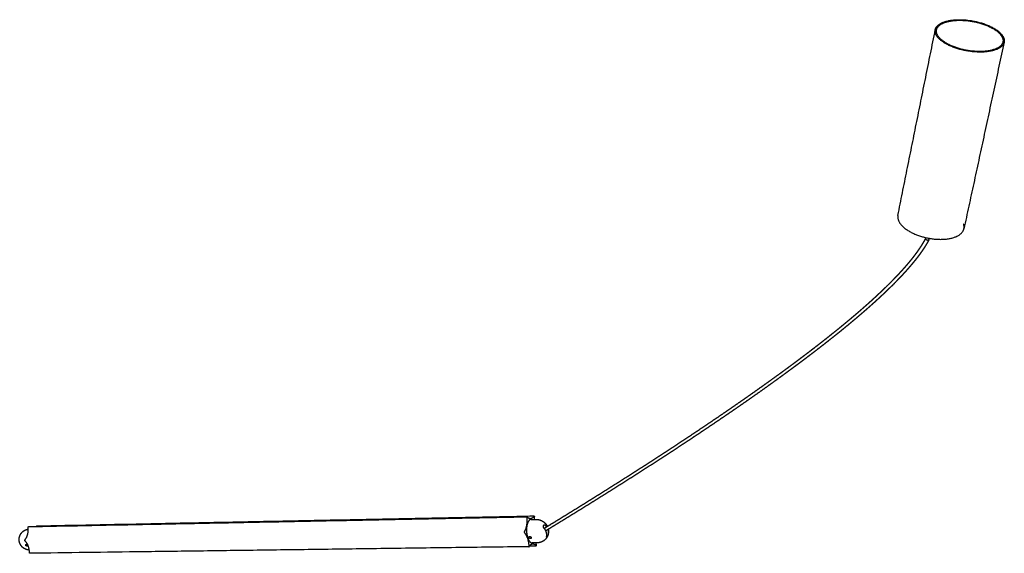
# Model space of a CAD drawing. Header units: millimetres. Extents: x 265 to 3531, y 1563 to 3304.
# Tile 8 of 8: x 2974 to 3531, y 2756 to 3059. Entities that reach past the tile are written whole.
import ezdxf

# ---------------------------------------------------------------- set-up
doc = ezdxf.new("R2010")
doc.units = ezdxf.units.MM
doc.layers.add('Make2D$Visible$Curvas', color=7, linetype='Continuous')

msp = doc.modelspace()

# ---------------------------------------------------------------- linework, layer by layer
at = {"layer": 'Make2D$Visible$Curvas', "color": 7, "lineweight": -3}
for points, weights, degree in [([(3492.01, 3052.92), (3492.13, 3053.51), (3492.44, 3054.07)], [2453.42648706, 2448.92317416, 2456.43282392], 2), ([(3470.83, 2947.82), (3492.01, 3052.92)], [2415.63802342, 2327.87173547], 1), ([(3492.71, 3052.8), (3492.83, 3053.37), (3493.13, 3053.9)], [2453.1120256, 2448.5855143, 2455.99981122], 2), ([(3530.98, 3045.85), (3508.22, 2940.25)], [2329.33470748, 2417.81712275], 1), ([(3530.27, 3045.99), (3530.16, 3045.51), (3529.93, 3045.06)], [2435.45111545, 2430.04296664, 2433.05013802], 2), ([(3530.98, 3045.85), (3530.87, 3045.36), (3530.63, 3044.89)], [2435.09922053, 2429.68093691, 2432.61712532], 2), ([(3508.22, 2940.25), (3508.49, 2941.49), (3508.06, 2942.82)], [2527.59922053, 2400.60326517, 2322.55948671], 2), ([(3507.87, 2939.22), (3508.11, 2939.72), (3508.22, 2940.25)], [2525.11712532, 2522.0235596, 2527.59922053], 2), ([(3486.48, 2934.48), (3486.63, 2935.21)], [2425.44377518, 2424.80298597], 1), ([(3486.48, 2934.48), (3486.48, 2934.5), (3486.49, 2934.52), (3486.5, 2934.54)], [2546.52315663, 2546.57071093, 2546.61720422, 2546.66223381], 3), ([(3486.5, 2934.54), (3486.5, 2934.54), (3486.5, 2934.54), (3486.5, 2934.54)], [2546.66223381, 2546.6666024, 2546.67095718, 2546.67529783], 3), ([(3488.32, 2933.86), (3488.32, 2933.86), (3488.31, 2933.86), (3488.31, 2933.85)], [2545.60995311, 2545.60549042, 2545.60104216, 2545.59660867], 3), ([(3488.34, 2933.92), (3488.33, 2933.9), (3488.33, 2933.88), (3488.32, 2933.86)], [2545.74778465, 2545.70066261, 2545.65458802, 2545.60995311], 3), ([(3488.53, 2934.82), (3488.34, 2933.92)], [2424.91721977, 2425.70864681], 1), ([(2978.75, 2771.56), (3260.89, 2777.16)], [2811.87864419, 2503.62826673], 1), ([(2983.47, 2772), (3264.94, 2777.64)], [2823.15751811, 2514.89867531], 1), ([(3260.8, 2776.59), (3261.16, 2771.57), (3259.46, 2768.83)], [2897.17377017, 2508.09529445, 2889.60379628], 2), ([(3260.78, 2776.86), (3260.8, 2776.59)], [2897.23256139, 2897.17377017], 1), ([(3260.95, 2777.13), (3260.92, 2777.17), (3260.89, 2777.16)], [2897.88208045, 2813.99108836, 2897.70818845], 2), ([(3261.06, 2777.01), (3260.95, 2777.13)], [2898.17857964, 2897.88208045], 1), ([(3262.85, 2776.05), (3261.93, 2776.04), (3261.06, 2777.01)], [2903.38668264, 2816.84510726, 2898.17857964], 2), ([(3264.78, 2777.44), (3263.94, 2776.08), (3262.85, 2776.05)], [2910.09417733, 2791.30375458, 2903.38668264], 2), ([(3263.18, 2775.63), (3265.95, 2775.68)], [2508.99863484, 2506.30174337], 1), ([(3264.87, 2777.59), (3264.78, 2777.44)], [2910.44946775, 2910.09417733], 1), ([(3264.94, 2777.64), (3264.9, 2777.63), (3264.87, 2777.59)], [2910.67266454, 2795.28712226, 2910.44946775], 2), ([(3265.05, 2777.5), (3265.01, 2777.64), (3264.94, 2777.64)], [2910.96932188, 2550.31965801, 2910.67266454], 2), ([(3265.05, 2777.5), (3265.07, 2777.44), (3265.08, 2777.36)], [2910.96932188, 2811.81793855, 2910.99150847], 2), ([(3265.09, 2777.09), (3265.08, 2777.36)], [2910.93271724, 2910.99150847], 1), ([(3265.25, 2775.67), (3265.15, 2776.37), (3265.09, 2777.09)], [2867.82935811, 2879.32213026, 2910.93271724], 2), ([(2976.77, 2764.13), (2978.85, 2766.58), (2978.63, 2771.04)], [3246.37387062, 2817.06724214, 3253.94384451], 2), ([(2978.63, 2771.04), (2978.61, 2771.29)], [3253.94384451, 3254.00263574], 1), ([(2983.13, 2771.65), (2983.21, 2771.73), (2983.29, 2771.83)], [3247.39304502, 3256.31242053, 3266.86425168], 2), ([(2983.29, 2771.83), (2983.4, 2771.96)], [3266.86425168, 3267.2195421], 1), ([(2983.4, 2771.96), (2983.43, 2772), (2983.47, 2772)], [3267.2195421, 3137.92750396, 3267.44273888], 2), ([(3270.19, 2772.01), (3270.41, 2772.39)], [2892.71980576, 2892.12407709], 1), ([(3270.24, 2772.1), (3270.28, 2772.18), (3270.32, 2772.25)], [2891.44907709, 2891.01357061, 2891.7810442], 2), ([(3270.32, 2772.25), (3270.37, 2772.32), (3270.41, 2772.39)], [2891.7810442, 2891.35114049, 2892.12407709], 2), ([(3272.06, 2766.18), (3272.41, 2768.42), (3270.6, 2770.63)], [2892.82296169, 2641.12054818, 2890.16876384], 2), ([(3271.47, 2772.06), (3271.73, 2771.74), (3271.95, 2771.41)], [2893.54376384, 2854.78098102, 2828.13463093], 2), ([(3272.69, 2769.92), (3273.1, 2768.71), (3272.92, 2767.6)], [2769.63123071, 2766.02877775, 2896.19796169], 2), ([(3259.46, 2768.83), (3259.37, 2768.68)], [2889.60379628, 2889.24850586], 1), ([(3259.4, 2768.18), (3259.51, 2768.05)], [2889.14102752, 2889.43752671], 1), ([(3259.51, 2768.05), (3261.56, 2765.78), (3261.91, 2760.76)], [2889.43752671, 2507.02051109, 2893.78315052], 2), ([(3261.29, 2765.34), (3262.29, 2762.3), (3263.85, 2762.32)], [2893.80793392, 2543.69698367, 2900.54297256], 2), ([(3261.99, 2765.76), (3261.99, 2765.76)], [2610.87533319, 2610.87975985], 1), ([(3271.7, 2768.82), (3271.56, 2769.23)], [2896.38633503, 2896.14499472], 1), ([(3272.04, 2766.03), (3272.28, 2765.84)], [2895.26480561, 2895.18097986], 1), ([(3272.64, 2766.54), (3272.5, 2766.16), (3272.32, 2765.8), (3272.11, 2765.46)], [2896.40238346, 2896.35334583, 2896.32046284, 2896.30414847], 3), ([(3272.37, 2765.98), (3272.33, 2765.9), (3272.28, 2765.84)], [2895.51701195, 2894.74876489, 2895.18097986], 2), ([(3272.45, 2766.12), (3272.42, 2766.05), (3272.37, 2765.98)], [2895.85597986, 2895.08633478, 2895.51701195], 2), ([(2976.66, 2763.99), (2976.77, 2764.13)], [3246.0185802, 3246.37387062], 1), ([(2976.81, 2763.44), (2976.68, 2763.55)], [3246.20760106, 3245.91110187], 1), ([(2979.32, 2756.95), (2979.1, 2761.42), (2976.81, 2763.44)], [3250.55322487, 2815.99245878, 3246.20760106], 2), ([(3262.07, 2760.21), (2979.48, 2756.46)], [2497.54609786, 2805.43750925], 1), ([(3261.91, 2760.76), (3261.93, 2760.48)], [2893.78315052, 2893.72435929], 1), ([(3261.93, 2760.48), (3261.95, 2760.21), (3262.07, 2760.21)], [2893.72435929, 2098.83455999, 2894.03885284], 2), ([(3262.07, 2760.21), (3262.11, 2760.21), (3262.14, 2760.26)], [2894.03885284, 2775.03771762, 2894.26640001], 2), ([(3262.14, 2760.26), (3262.23, 2760.41)], [2894.26640001, 2894.62169043], 1), ([(3262.23, 2760.41), (3263.09, 2761.82), (3264.2, 2761.84)], [2894.62169043, 2779.09035514, 2901.43612843], 2), ([(3262.45, 2760.74), (3266.06, 2760.79)], [2910.90540761, 2906.83378732], 1), ([(3266.63, 2762.36), (3263.85, 2762.32)], [2500.81434827, 2503.50877443], 1), ([(3264.2, 2761.84), (3265.1, 2761.85), (3265.95, 2760.91)], [2901.43612843, 2823.63445707, 2906.53728813], 2), ([(3265.95, 2760.91), (3266.06, 2760.79)], [2906.53728813, 2906.83378732], 1), ([(3266.21, 2761.34), (3266.17, 2761.84), (3266.16, 2762.35)], [2907.5420976, 2862.66265823, 2828.25028273], 2), ([(3266.22, 2761.06), (3266.21, 2761.34)], [2907.48330637, 2907.5420976], 1), ([(2979.33, 2756.7), (2979.32, 2756.95)], [3250.49443364, 3250.55322487], 1), ([(2979.48, 2756.46), (2979.34, 2756.46), (2979.33, 2756.7)], [3250.80892718, 2357.6071697, 3250.49443364], 2)]:
    msp.add_rational_spline(points, weights, degree=degree, dxfattribs=at)
for points, weights, degree, knots in [([(3492.44, 3054.07), (3496.55, 3061.43), (3514.54, 3057.63), (3532.69, 3053.8), (3530.98, 3045.85)], [2456.43282392, 1801.03500459, 2465.80921019, 1786.37131975, 2435.09922053], 2, [0, 0, 0, 41.592511, 41.592511, 83.185021, 83.185021, 83.185021]), ([(3493.13, 3053.9), (3497.08, 3061), (3514.43, 3057.34), (3531.91, 3053.65), (3530.27, 3045.99)], [2455.99981122, 1800.38650489, 2465.03747, 1786.26377166, 2435.45111545], 2, [-83.252205, -83.252205, -83.252205, -43.177895, -43.177895, -3.103585, -3.103585, -3.103585]), ([(3530.63, 3044.89), (3526.77, 3037.35), (3508.52, 3041.18), (3490.41, 3044.97), (3492.01, 3052.92)], [2432.61712532, 1765.41638668, 2423.11484033, 1779.63998933, 2453.42648706], 2, [0, 0, 0, 41.264582, 41.264582, 82.529164, 82.529164, 82.529164]), ([(3529.93, 3045.06), (3526.21, 3037.79), (3508.62, 3041.48), (3491.17, 3045.14), (3492.71, 3052.8)], [2433.05013802, 1766.06308027, 2423.89557046, 1779.7771557, 2453.1120256], 2, [-83.252205, -83.252205, -83.252205, -43.482408, -43.482408, -3.71261, -3.71261, -3.71261]), ([(3470.83, 2947.82), (3469.12, 2939.31), (3486.48, 2935.24), (3503.97, 2931.15), (3507.87, 2939.22)], [2545.92648706, 1847.30449068, 2515.61484033, 1833.08088803, 2525.11712532], 2, [3.864634, 3.864634, 3.864634, 45.129216, 45.129216, 86.393798, 86.393798, 86.393798]), ([(3270.63, 2770.6), (3273.75, 2772.5), (3276.87, 2774.41), (3280, 2776.34), (3283.5, 2778.49), (3287.02, 2780.67), (3290.55, 2782.85), (3293.99, 2784.99), (3297.45, 2787.15), (3300.91, 2789.31), (3304.3, 2791.43), (3307.69, 2793.57), (3311.09, 2795.72), (3314.4, 2797.82), (3317.73, 2799.93), (3321.06, 2802.06), (3324.31, 2804.14), (3327.57, 2806.23), (3330.83, 2808.34), (3334.01, 2810.39), (3337.19, 2812.46), (3340.38, 2814.55), (3343.48, 2816.58), (3346.59, 2818.62), (3349.71, 2820.68), (3352.73, 2822.68), (3355.77, 2824.7), (3358.8, 2826.73), (3361.75, 2828.71), (3364.7, 2830.7), (3367.65, 2832.7), (3370.52, 2834.65), (3373.39, 2836.61), (3376.26, 2838.59), (3379.04, 2840.5), (3381.82, 2842.43), (3384.6, 2844.38), (3387.3, 2846.26), (3389.99, 2848.16), (3392.69, 2850.08), (3395.29, 2851.93), (3397.89, 2853.79), (3400.49, 2855.67), (3403.01, 2857.49), (3405.52, 2859.32), (3408.02, 2861.16), (3409.23, 2862.05), (3410.44, 2862.95), (3411.64, 2863.84), (3412.85, 2864.74), (3414.06, 2865.64), (3415.26, 2866.55), (3416.42, 2867.42), (3417.58, 2868.29), (3418.74, 2869.17), (3419.9, 2870.05), (3421.05, 2870.93), (3422.21, 2871.82), (3423.32, 2872.67), (3424.43, 2873.53), (3425.53, 2874.38), (3426.64, 2875.24), (3427.75, 2876.11), (3428.85, 2876.97), (3429.91, 2877.8), (3430.97, 2878.64), (3432.02, 2879.48), (3433.08, 2880.32), (3434.13, 2881.16), (3435.18, 2882.01), (3436.19, 2882.82), (3437.19, 2883.63), (3438.2, 2884.45), (3439.2, 2885.27), (3440.2, 2886.09), (3441.2, 2886.91), (3442.15, 2887.7), (3443.1, 2888.5), (3444.05, 2889.29), (3445, 2890.09), (3445.95, 2890.89), (3446.89, 2891.69), (3447.79, 2892.46), (3448.69, 2893.23), (3449.58, 2894), (3450.47, 2894.78), (3451.37, 2895.56), (3452.25, 2896.34), (3453.1, 2897.08), (3453.94, 2897.83), (3454.78, 2898.58), (3455.61, 2899.33), (3456.45, 2900.09), (3457.28, 2900.85), (3457.68, 2901.21), (3458.08, 2901.58), (3458.48, 2901.95), (3458.87, 2902.31), (3459.27, 2902.68), (3459.67, 2903.05), (3460.05, 2903.41), (3460.44, 2903.77), (3460.82, 2904.13), (3461.2, 2904.49), (3461.58, 2904.85), (3461.97, 2905.22), (3462.34, 2905.57), (3462.71, 2905.92), (3463.08, 2906.28), (3463.44, 2906.63), (3463.81, 2906.99), (3464.18, 2907.35), (3464.89, 2908.04), (3465.6, 2908.74), (3466.3, 2909.44), (3466.65, 2909.78), (3466.99, 2910.12), (3467.33, 2910.46), (3467.67, 2910.81), (3468, 2911.15), (3468.34, 2911.5), (3468.67, 2911.83), (3468.99, 2912.17), (3469.32, 2912.5), (3469.64, 2912.84), (3469.97, 2913.18), (3470.29, 2913.51), (3470.6, 2913.84), (3470.91, 2914.17), (3471.22, 2914.5), (3471.53, 2914.83), (3471.84, 2915.16), (3472.15, 2915.49), (3472.45, 2915.82), (3472.74, 2916.14), (3473.04, 2916.46), (3473.33, 2916.79), (3473.63, 2917.11), (3473.92, 2917.44), (3474.2, 2917.75), (3474.48, 2918.07), (3474.76, 2918.38), (3475.04, 2918.7), (3475.32, 2919.02), (3475.6, 2919.34), (3475.87, 2919.65), (3476.13, 2919.96), (3476.4, 2920.28), (3476.66, 2920.58), (3476.92, 2920.89), (3477.18, 2921.2), (3477.44, 2921.51), (3477.69, 2921.81), (3477.94, 2922.12), (3478.19, 2922.42), (3478.43, 2922.72), (3478.68, 2923.03), (3478.92, 2923.32), (3479.16, 2923.62), (3479.39, 2923.92), (3479.62, 2924.22), (3479.85, 2924.51), (3480.08, 2924.81), (3480.31, 2925.1), (3480.53, 2925.39), (3480.75, 2925.68), (3480.96, 2925.97), (3481.18, 2926.26), (3481.39, 2926.55), (3481.6, 2926.83), (3481.81, 2927.12), (3482.01, 2927.4), (3482.21, 2927.68), (3482.41, 2927.97), (3482.61, 2928.25), (3482.8, 2928.53), (3482.99, 2928.8), (3483.18, 2929.08), (3483.37, 2929.36), (3483.55, 2929.63), (3483.73, 2929.91), (3483.91, 2930.18), (3484.09, 2930.45), (3484.26, 2930.72), (3484.43, 2930.98), (3484.6, 2931.25), (3484.76, 2931.52), (3484.93, 2931.78), (3485.09, 2932.05), (3485.24, 2932.31), (3485.4, 2932.57), (3485.55, 2932.83), (3485.7, 2933.09), (3485.85, 2933.35), (3485.99, 2933.6), (3486.13, 2933.86), (3486.26, 2934.09), (3486.38, 2934.31), (3486.5, 2934.54)], [2893.53591061, 2888.31207283, 2883.08843971, 2877.86508778, 2872.03117752, 2866.19756963, 2860.36438894, 2854.68199957, 2848.99994002, 2843.31834765, 2837.78706654, 2832.25618253, 2826.72584611, 2821.3459314, 2815.96640544, 2810.58743339, 2805.35914377, 2800.131318, 2794.90413894, 2789.82689688, 2784.75018138, 2779.67419347, 2774.74840937, 2769.82318944, 2764.89875681, 2760.12416411, 2755.35022161, 2750.57717679, 2745.9539018, 2741.33131135, 2736.70968033, 2732.2379266, 2727.76695317, 2723.29706773, 2718.97638183, 2714.65657415, 2710.33798815, 2706.16867595, 2702.00031189, 2697.833282, 2693.81530809, 2689.79839621, 2685.7829813, 2681.91633574, 2678.05086122, 2674.18704964, 2672.32926194, 2670.47183569, 2668.61483802, 2666.75775469, 2664.90103329, 2663.04474706, 2661.26278423, 2659.48119572, 2657.70005794, 2655.91878546, 2654.13795017, 2652.35763666, 2650.65107506, 2648.94494173, 2647.23932291, 2645.5337461, 2643.82863656, 2642.12409168, 2640.4932083, 2638.86279784, 2637.23295931, 2635.60313755, 2633.97385796, 2632.34523368, 2630.78977708, 2629.23485356, 2627.68057633, 2626.12655331, 2624.57311399, 2623.02038984, 2621.54068394, 2620.06157531, 2618.58319566, 2617.10494294, 2615.62737568, 2614.15064804, 2612.74628999, 2611.34261199, 2609.93976654, 2608.53728813, 2607.13555199, 2605.73473872, 2604.40606177, 2603.07816612, 2601.75123324, 2600.42436668, 2599.09835759, 2597.77341755, 2597.13788055, 2596.50257313, 2595.86752276, 2595.23249198, 2594.59770645, 2593.96319489, 2593.34657971, 2592.73020198, 2592.11409081, 2591.49807877, 2590.88233454, 2590.26689116, 2589.66908063, 2589.07153521, 2588.47428563, 2587.87718592, 2587.28036023, 2586.6838441, 2585.52619887, 2584.36965337, 2583.21449837, 2582.65457753, 2582.09494892, 2581.5356508, 2580.97651333, 2580.41769873, 2579.85925033, 2579.31816898, 2578.77742072, 2578.23704742, 2577.69673193, 2577.15675662, 2576.61716703, 2576.09505713, 2575.57328801, 2575.05190696, 2574.53057488, 2574.00962898, 2573.48912219, 2572.9857248, 2572.4826971, 2571.98008702, 2571.4778143, 2570.97592719, 2570.47448494, 2569.99007599, 2569.50609177, 2569.02259155, 2568.5389896, 2568.05581808, 2567.57313449, 2567.10354247, 2566.63436499, 2566.165669, 2565.70549121, 2565.24579944, 2564.7866684, 2564.335644, 2563.88510151, 2563.43510259, 2562.99385411, 2562.55308543, 2562.1128813, 2561.68096902, 2561.24958249, 2560.81879723, 2560.39641937, 2559.97457896, 2559.55336556, 2559.14034981, 2558.72790209, 2558.31610913, 2557.9125528, 2557.50958956, 2557.10731958, 2556.71305948, 2556.31942116, 2555.92650181, 2555.54183118, 2555.15777877, 2554.77444866, 2554.39941539, 2554.02504393, 2553.65145626, 2553.2856711, 2552.92060392, 2552.55637394, 2552.19996416, 2551.84428171, 2551.48944952, 2551.14260806, 2550.7965211, 2550.45132938, 2550.11384166, 2549.77716637, 2549.44145192, 2549.11324456, 2548.78588332, 2548.45951663, 2548.1408492, 2547.8230427, 2547.50625706, 2547.22889549, 2546.95228071, 2546.67654954], 3, [3.463144, 3.463144, 3.463144, 3.463144, 27.230941, 27.230941, 27.230941, 53.77701, 53.77701, 53.77701, 79.636871, 79.636871, 79.636871, 104.812521, 104.812521, 104.812521, 129.303453, 129.303453, 129.303453, 153.108459, 153.108459, 153.108459, 176.230609, 176.230609, 176.230609, 198.668563, 198.668563, 198.668563, 220.423768, 220.423768, 220.423768, 241.496383, 241.496383, 241.496383, 261.88574, 261.88574, 261.88574, 281.594503, 281.594503, 281.594503, 300.622062, 300.622062, 300.622062, 318.969113, 318.969113, 318.969113, 336.636536, 336.636536, 336.636536, 345.131234, 345.131234, 345.131234, 353.626349, 353.626349, 353.626349, 361.781478, 361.781478, 361.781478, 369.937233, 369.937233, 369.937233, 377.755096, 377.755096, 377.755096, 385.572833, 385.572833, 385.572833, 393.052822, 393.052822, 393.052822, 400.532753, 400.532753, 400.532753, 407.676654, 407.676654, 407.676654, 414.819518, 414.819518, 414.819518, 421.62662, 421.62662, 421.62662, 428.433168, 428.433168, 428.433168, 434.906156, 434.906156, 434.906156, 441.377614, 441.377614, 441.377614, 447.515911, 447.515911, 447.515911, 453.653963, 453.653963, 453.653963, 456.598235, 456.598235, 456.598235, 459.542446, 459.542446, 459.542446, 462.403685, 462.403685, 462.403685, 465.264505, 465.264505, 465.264505, 468.043356, 468.043356, 468.043356, 470.821567, 470.821567, 470.821567, 476.213395, 476.213395, 476.213395, 478.826938, 478.826938, 478.826938, 481.439813, 481.439813, 481.439813, 483.971427, 483.971427, 483.971427, 486.502808, 486.502808, 486.502808, 488.952299, 488.952299, 488.952299, 491.40158, 491.40158, 491.40158, 493.770372, 493.770372, 493.770372, 496.13774, 496.13774, 496.13774, 498.424715, 498.424715, 498.424715, 500.712162, 500.712162, 500.712162, 502.937803, 502.937803, 502.937803, 505.123064, 505.123064, 505.123064, 507.269702, 507.269702, 507.269702, 509.374773, 509.374773, 509.374773, 511.440335, 511.440335, 511.440335, 513.465672, 513.465672, 513.465672, 515.451692, 515.451692, 515.451692, 517.398053, 517.398053, 517.398053, 519.305711, 519.305711, 519.305711, 521.173535, 521.173535, 521.173535, 523.001195, 523.001195, 523.001195, 524.79074, 524.79074, 524.79074, 526.541951, 526.541951, 526.541951, 528.253955, 528.253955, 528.253955, 529.927883, 529.927883, 529.927883, 531.56446, 531.56446, 531.56446, 533.162693, 533.162693, 533.162693, 534.56224, 534.56224, 534.56224, 534.56224]), ([(3488.31, 2933.85), (3488.3, 2933.83), (3488.29, 2933.8), (3488.27, 2933.78), (3488.13, 2933.51), (3487.99, 2933.25), (3487.85, 2932.99), (3487.7, 2932.72), (3487.55, 2932.46), (3487.4, 2932.19), (3487.24, 2931.92), (3487.09, 2931.66), (3486.93, 2931.39), (3486.77, 2931.12), (3486.6, 2930.85), (3486.43, 2930.58), (3486.26, 2930.3), (3486.09, 2930.02), (3485.92, 2929.75), (3485.74, 2929.47), (3485.56, 2929.19), (3485.37, 2928.92), (3485.19, 2928.64), (3485, 2928.35), (3484.81, 2928.07), (3484.62, 2927.79), (3484.42, 2927.5), (3484.22, 2927.22), (3484.02, 2926.93), (3483.82, 2926.65), (3483.61, 2926.36), (3483.4, 2926.07), (3483.19, 2925.78), (3482.98, 2925.49), (3482.76, 2925.19), (3482.54, 2924.9), (3482.32, 2924.61), (3482.1, 2924.31), (3481.87, 2924.01), (3481.64, 2923.71), (3481.41, 2923.41), (3481.17, 2923.11), (3480.94, 2922.81), (3480.7, 2922.51), (3480.46, 2922.21), (3480.21, 2921.9), (3479.96, 2921.6), (3479.71, 2921.29), (3479.46, 2920.98), (3479.21, 2920.67), (3478.95, 2920.36), (3478.69, 2920.05), (3478.43, 2919.74), (3478.17, 2919.43), (3477.9, 2919.12), (3477.63, 2918.8), (3477.36, 2918.48), (3477.08, 2918.17), (3476.8, 2917.84), (3476.52, 2917.52), (3476.24, 2917.2), (3475.95, 2916.88), (3475.67, 2916.56), (3475.38, 2916.24), (3475.09, 2915.91), (3474.79, 2915.59), (3474.49, 2915.26), (3474.19, 2914.93), (3473.89, 2914.61), (3473.59, 2914.28), (3473.28, 2913.95), (3472.97, 2913.61), (3472.66, 2913.28), (3472.34, 2912.95), (3472.03, 2912.61), (3471.71, 2912.28), (3471.39, 2911.94), (3471.06, 2911.6), (3470.73, 2911.26), (3470.41, 2910.92), (3470.08, 2910.59), (3469.75, 2910.25), (3469.41, 2909.9), (3469.06, 2909.56), (3468.72, 2909.21), (3468.38, 2908.87), (3468.04, 2908.52), (3467.69, 2908.18), (3466.98, 2907.47), (3466.27, 2906.77), (3465.55, 2906.07), (3465.18, 2905.71), (3464.81, 2905.35), (3464.44, 2905), (3464.06, 2904.64), (3463.69, 2904.28), (3463.32, 2903.93), (3462.93, 2903.56), (3462.55, 2903.2), (3462.16, 2902.84), (3461.78, 2902.47), (3461.39, 2902.11), (3461, 2901.75), (3460.6, 2901.38), (3460.21, 2901.01), (3459.8, 2900.64), (3459.4, 2900.27), (3459, 2899.9), (3458.6, 2899.54), (3457.77, 2898.77), (3456.92, 2898.02), (3456.08, 2897.26), (3455.24, 2896.51), (3454.39, 2895.76), (3453.55, 2895.01), (3452.65, 2894.22), (3451.76, 2893.44), (3450.86, 2892.67), (3449.96, 2891.89), (3449.06, 2891.12), (3448.15, 2890.35), (3447.21, 2889.54), (3446.26, 2888.74), (3445.3, 2887.94), (3444.35, 2887.14), (3443.39, 2886.35), (3442.44, 2885.56), (3441.43, 2884.73), (3440.43, 2883.9), (3439.42, 2883.08), (3438.42, 2882.26), (3437.41, 2881.45), (3436.4, 2880.64), (3435.34, 2879.79), (3434.28, 2878.94), (3433.22, 2878.1), (3432.16, 2877.26), (3431.1, 2876.43), (3430.04, 2875.59), (3428.93, 2874.73), (3427.82, 2873.86), (3426.71, 2873), (3425.6, 2872.14), (3424.49, 2871.28), (3423.38, 2870.43), (3422.22, 2869.54), (3421.06, 2868.66), (3419.9, 2867.78), (3418.74, 2866.9), (3417.57, 2866.03), (3416.41, 2865.15), (3415.2, 2864.25), (3413.99, 2863.35), (3412.78, 2862.45), (3411.57, 2861.55), (3410.36, 2860.66), (3409.15, 2859.77), (3406.64, 2857.92), (3404.12, 2856.09), (3401.6, 2854.27), (3399, 2852.39), (3396.39, 2850.52), (3393.78, 2848.67), (3391.08, 2846.75), (3388.38, 2844.86), (3385.68, 2842.97), (3382.89, 2841.02), (3380.1, 2839.09), (3377.31, 2837.18), (3374.44, 2835.2), (3371.56, 2833.24), (3368.69, 2831.29), (3365.73, 2829.29), (3362.78, 2827.3), (3359.82, 2825.32), (3356.78, 2823.29), (3353.75, 2821.27), (3350.71, 2819.27), (3347.6, 2817.21), (3344.48, 2815.16), (3341.37, 2813.14), (3338.18, 2811.05), (3334.99, 2808.98), (3331.81, 2806.93), (3328.54, 2804.82), (3325.28, 2802.73), (3322.02, 2800.66), (3318.69, 2798.53), (3315.36, 2796.41), (3312.03, 2794.31), (3308.63, 2792.17), (3305.23, 2790.03), (3301.85, 2787.91), (3298.38, 2785.74), (3294.92, 2783.59), (3291.47, 2781.45), (3287.94, 2779.27), (3284.42, 2777.1), (3280.9, 2774.94), (3277.77, 2773.02), (3274.64, 2771.11), (3271.53, 2769.21)], [2532.31507278, 2532.34535702, 2532.37564126, 2532.40592549, 2532.71275645, 2533.02097646, 2533.33042653, 2533.64688675, 2533.96464792, 2534.28353727, 2534.60953893, 2534.93680207, 2535.26516159, 2535.60046998, 2535.93698035, 2536.2745468, 2536.61928641, 2536.96514286, 2537.31198129, 2537.6663049, 2538.02169631, 2538.37801893, 2538.74168051, 2539.10638325, 2539.47200093, 2539.84496321, 2540.2188883, 2540.5936681, 2540.97630782, 2541.35984703, 2541.74417347, 2542.13633172, 2542.5293808, 2542.92321205, 2543.32465595, 2543.72694367, 2544.12998258, 2544.54087876, 2544.95257997, 2545.36499059, 2545.78523667, 2546.20624273, 2546.62792644, 2547.057671, 2547.48815312, 2547.91928509, 2548.35837772, 2548.79814827, 2549.23852775, 2549.68733952, 2550.13682052, 2550.58688706, 2551.04475699, 2551.50329352, 2551.96243222, 2552.42979771, 2552.89774352, 2553.36620693, 2553.84746771, 2554.32932203, 2554.81169984, 2555.29373136, 2555.77633707, 2556.25946106, 2556.75933593, 2557.25974134, 2557.7606225, 2558.26161749, 2558.76311552, 2559.26506101, 2559.78385072, 2560.30315909, 2560.82293535, 2561.34255778, 2561.86264085, 2562.38313851, 2562.92086517, 2563.45905086, 2563.9976476, 2564.53611698, 2565.07502898, 2565.61434036, 2566.1707824, 2566.72765451, 2567.2849155, 2567.84216745, 2568.39981166, 2568.95780868, 2570.10852207, 2571.26084799, 2572.41448754, 2573.00871455, 2573.60330334, 2574.19821986, 2574.7931434, 2575.38841467, 2575.984, 2576.59701419, 2577.21037759, 2577.8240591, 2578.43770853, 2579.05167029, 2579.66591493, 2580.29785981, 2580.9301242, 2581.56267825, 2582.19513124, 2582.82788331, 2583.46090784, 2584.78026437, 2586.10084894, 2587.42244377, 2588.74369142, 2590.06603834, 2591.38930225, 2592.78401626, 2594.17978476, 2595.57642644, 2596.9730791, 2598.37068221, 2599.76907894, 2601.23920078, 2602.71027449, 2604.18214601, 2605.65383788, 2607.12635845, 2608.5995748, 2610.14519738, 2611.69163203, 2613.2387464, 2614.78584803, 2616.33368245, 2617.88213481, 2619.5031715, 2621.12494754, 2622.7473488, 2624.36953459, 2625.99236649, 2627.61574608, 2629.31222609, 2631.00934447, 2632.70700188, 2634.40449727, 2636.10257211, 2637.8011407, 2639.57292041, 2641.34528663, 2643.11815274, 2644.89070495, 2646.66376432, 2648.43725671, 2650.28454655, 2652.13232847, 2653.98052658, 2655.82847998, 2657.67691381, 2659.52576166, 2663.37055091, 2667.21717685, 2671.06513966, 2675.0606444, 2679.05780028, 2683.05616632, 2687.20240584, 2691.35011725, 2695.49890972, 2699.79583253, 2704.0941012, 2708.39336749, 2712.84072523, 2717.28928203, 2721.73872801, 2726.33697042, 2730.93627363, 2735.53635944, 2740.28516163, 2745.03495334, 2749.78548496, 2754.68482643, 2759.58503859, 2764.4858971, 2769.5359485, 2774.58680441, 2779.63826167, 2784.83866506, 2790.0397849, 2795.24143824, 2800.59279597, 2805.94477254, 2811.29720143, 2816.79909017, 2822.30158615, 2827.80453815, 2833.45685348, 2839.10969087, 2844.76291304, 2850.56598814, 2856.36954173, 2862.1734481, 2867.37086372, 2872.56859707, 2877.76657196], 3, [4.443599, 4.443599, 4.443599, 4.443599, 4.599902, 4.599902, 4.599902, 6.200678, 6.200678, 6.200678, 7.837871, 7.837871, 7.837871, 9.511682, 9.511682, 9.511682, 11.221193, 11.221193, 11.221193, 12.967232, 12.967232, 12.967232, 14.751034, 14.751034, 14.751034, 16.571787, 16.571787, 16.571787, 18.429344, 18.429344, 18.429344, 20.325856, 20.325856, 20.325856, 22.261051, 22.261051, 22.261051, 24.233841, 24.233841, 24.233841, 26.245254, 26.245254, 26.245254, 28.294996, 28.294996, 28.294996, 30.384038, 30.384038, 30.384038, 32.5117, 32.5117, 32.5117, 34.680108, 34.680108, 34.680108, 36.88633, 36.88633, 36.88633, 39.132178, 39.132178, 39.132178, 41.439294, 41.439294, 41.439294, 43.744915, 43.744915, 43.744915, 46.130596, 46.130596, 46.130596, 48.516789, 48.516789, 48.516789, 50.983168, 50.983168, 50.983168, 53.448921, 53.448921, 53.448921, 55.996294, 55.996294, 55.996294, 58.54314, 58.54314, 58.54314, 61.170997, 61.170997, 61.170997, 63.79883, 63.79883, 63.79883, 69.218157, 69.218157, 69.218157, 72.009594, 72.009594, 72.009594, 74.801091, 74.801091, 74.801091, 77.674366, 77.674366, 77.674366, 80.547528, 80.547528, 80.547528, 83.503489, 83.503489, 83.503489, 86.459021, 86.459021, 86.459021, 92.619107, 92.619107, 92.619107, 98.777702, 98.777702, 98.777702, 105.268913, 105.268913, 105.268913, 111.760172, 111.760172, 111.760172, 118.58452, 118.58452, 118.58452, 125.408145, 125.408145, 125.408145, 132.567128, 132.567128, 132.567128, 139.726041, 139.726041, 139.726041, 147.220632, 147.220632, 147.220632, 154.714313, 154.714313, 154.714313, 162.545437, 162.545437, 162.545437, 170.375838, 170.375838, 170.375838, 178.543862, 178.543862, 178.543862, 186.710511, 186.710511, 186.710511, 195.216911, 195.216911, 195.216911, 203.72223, 203.72223, 203.72223, 221.409886, 221.409886, 221.409886, 239.775678, 239.775678, 239.775678, 258.820645, 258.820645, 258.820645, 278.545617, 278.545617, 278.545617, 298.950104, 298.950104, 298.950104, 320.036871, 320.036871, 320.036871, 341.805343, 341.805343, 341.805343, 364.255757, 364.255757, 364.255757, 387.389633, 387.389633, 387.389633, 411.20569, 411.20569, 411.20569, 435.707057, 435.707057, 435.707057, 460.892574, 460.892574, 460.892574, 486.76178, 486.76178, 486.76178, 513.316711, 513.316711, 513.316711, 537.096705, 537.096705, 537.096705, 537.096705]), ([(3488.31, 2933.85), (3488.3, 2933.82), (3488.25, 2933.77), (3488.17, 2933.72), (3488.09, 2933.69), (3488, 2933.66), (3487.9, 2933.65), (3487.78, 2933.64), (3487.66, 2933.65), (3487.54, 2933.66), (3487.38, 2933.7), (3487.26, 2933.73), (3487.19, 2933.76), (3487.11, 2933.79), (3487, 2933.84), (3486.87, 2933.92), (3486.77, 2933.98), (3486.68, 2934.05), (3486.61, 2934.13), (3486.55, 2934.2), (3486.5, 2934.28), (3486.48, 2934.35), (3486.47, 2934.42), (3486.47, 2934.46), (3486.48, 2934.48)], [2545.59660867, 2545.51474067, 2545.3954025, 2545.25584863, 2545.15945336, 2545.07915672, 2545.01790059, 2544.97766896, 2544.95928376, 2544.96236049, 2544.99266403, 2545.04243969, 2545.08597146, 2545.12944933, 2545.21228213, 2545.35316351, 2545.47697891, 2545.61512399, 2545.76430293, 2545.92048065, 2546.07923302, 2546.23615135, 2546.38477642, 2546.47893667, 2546.52306062], 3, [-2.194653, -2.194653, -2.194653, -2.194653, -1.864181, -1.681371, -1.493466, -1.301945, -1.108476, -0.914844, -0.722847, -0.534206, -0.350471, 0, 0, 0, 0.350476, 0.534216, 0.722863, 0.914867, 1.108507, 1.301981, 1.493508, 1.681417, 1.864229, 2.031835, 2.031835, 2.031835, 2.031835]), ([(3263.18, 2775.63), (3261.48, 2775.6), (3260.84, 2772.13), (3260.2, 2768.64), (3261.29, 2765.34)], [2904.24618086, 2494.99716243, 2895.35982264, 2488.93317703, 2893.80793392], 2, [11.555047, 11.555047, 11.555047, 23.841681, 23.841681, 36.128316, 36.128316, 36.128316]), ([(3260.89, 2777.16), (3260.84, 2777.16), (3260.81, 2777.07), (3260.78, 2776.98), (3260.78, 2776.86)], [2897.70818845, 2665.35673343, 2897.39954563, 2665.0982036, 2897.23256139], 2, [0.2410966, 0.2410966, 0.2410966, 0.6441471, 0.6441471, 1.0471976, 1.0471976, 1.0471976]), ([(3265.95, 2775.68), (3266.68, 2775.7), (3267.41, 2775.6), (3268.11, 2775.38), (3268.8, 2775.17), (3269.45, 2774.85), (3270.04, 2774.44), (3270.64, 2774.02), (3271.18, 2773.51), (3271.63, 2772.93), (3271.93, 2772.54), (3272.18, 2772.12), (3272.39, 2771.67)], [2901.12444271, 2900.87263733, 2900.58992578, 2900.28734215, 2899.9918015, 2899.68106775, 2899.36670681, 2899.04495536, 2898.72360781, 2898.4151874, 2898.20839825, 2898.00930202, 2897.82130741], 3, [0, 0, 0, 0, 3.740957, 3.740957, 3.740957, 7.394228, 7.394228, 7.394228, 11.133797, 11.133797, 11.133797, 13.642155, 13.642155, 13.642155, 13.642155]), ([(2974.87, 2768.12), (2975.13, 2768.43), (2975.42, 2768.71), (2976.03, 2769.18), (2976.33, 2769.37), (2976.66, 2769.54), (2976.9, 2769.66), (2977.16, 2769.77), (2977.43, 2769.86), (2977.82, 2769.99), (2978.23, 2770.08), (2978.64, 2770.13)], [3263.85079789, 3263.92572855, 3263.98921197, 3264.08569867, 3264.12107421, 3264.14591653, 3264.16515961, 3264.17802085, 3264.18441182, 3264.19395998, 3264.18901234, 3264.16976322], 3, [0, 0, 0, 0, 2.387387, 2.387387, 4.51409, 4.51409, 4.51409, 6.160264, 6.160264, 6.160264, 8.622343, 8.622343, 8.622343, 8.622343]), ([(2978.61, 2771.29), (2978.61, 2771.4), (2978.65, 2771.48), (2978.69, 2771.56), (2978.75, 2771.56)], [3254.00263574, 2993.27986699, 3254.16961997, 2993.53839682, 3254.47826279], 2, [-1.0471976, -1.0471976, -1.0471976, -0.6441471, -0.6441471, -0.2410966, -0.2410966, -0.2410966]), ([(3270.6, 2770.63), (3270.56, 2770.69), (3270.51, 2770.75), (3270.43, 2770.87), (3270.4, 2770.93), (3270.33, 2771.06), (3270.3, 2771.13), (3270.24, 2771.27), (3270.22, 2771.33), (3270.16, 2771.54), (3270.15, 2771.67), (3270.15, 2771.85), (3270.16, 2771.91), (3270.19, 2772.01), (3270.21, 2772.06), (3270.24, 2772.1)], [2890.16876384, 2890.16584597, 2890.17085543, 2890.19645454, 2890.21733356, 2890.27411442, 2890.30992776, 2890.39697649, 2890.44840305, 2890.62123895, 2890.76519024, 2891.00719538, 2891.09351722, 2891.26838409, 2891.35772882, 2891.44907709], 3, [0, 0, 0, 0, 0.37557, 0.37557, 0.75114, 0.75114, 1.12671, 1.12671, 1.502279, 1.502279, 2.253419, 2.253419, 2.628989, 2.628989, 3.004559, 3.004559, 3.004559, 3.004559]), ([(3270.41, 2772.39), (3270.43, 2772.43), (3270.46, 2772.46), (3270.53, 2772.5), (3270.56, 2772.52), (3270.65, 2772.54), (3270.69, 2772.55), (3270.78, 2772.54), (3270.83, 2772.53), (3270.98, 2772.48), (3271.08, 2772.42), (3271.28, 2772.26), (3271.38, 2772.17), (3271.47, 2772.06)], [2892.12407709, 2892.22186413, 2892.31946695, 2892.50662183, 2892.5969268, 2892.77121921, 2892.85379771, 2893.00516969, 2893.07490581, 2893.26667881, 2893.36380152, 2893.50120636, 2893.53791823, 2893.54376384], 3, [0, 0, 0, 0, 0.375838, 0.375838, 0.751676, 0.751676, 1.127515, 1.127515, 1.503353, 1.503353, 2.255029, 2.255029, 3.006706, 3.006706, 3.006706, 3.006706]), ([(3272.92, 2770.06), (3272.97, 2769.8), (3273, 2769.55), (3273.02, 2769.3), (3273.05, 2768.9), (3273.04, 2768.5), (3273, 2768.11), (3272.97, 2767.8), (3272.91, 2767.49), (3272.84, 2767.19)], [2897.21560164, 2897.13326593, 2897.05541852, 2896.9824679, 2896.86936176, 2896.76858159, 2896.68130251, 2896.61177691, 2896.55102936, 2896.49949607], 3, [1.454217, 1.454217, 1.454217, 1.454217, 2.776251, 2.776251, 2.776251, 4.824408, 4.824408, 4.824408, 6.456556, 6.456556, 6.456556, 6.456556]), ([(2973.87, 2762.1), (2973.73, 2762.47), (2973.62, 2762.85), (2973.49, 2763.57), (2973.46, 2763.91), (2973.46, 2764.25), (2973.46, 2764.6), (2973.49, 2764.96), (2973.55, 2765.3), (2973.61, 2765.67), (2973.71, 2766.03), (2973.95, 2766.67), (2974.08, 2766.95), (2974.24, 2767.22), (2974.42, 2767.54), (2974.63, 2767.84), (2974.87, 2768.12)], [3262.06128791, 3262.18618994, 3262.31225274, 3262.54643606, 3262.65428874, 3262.75999445, 3262.8704047, 3262.97806685, 3263.08167716, 3263.1910539, 3263.29540021, 3263.47448716, 3263.55094661, 3263.6219933, 3263.70659927, 3263.78319945, 3263.85079789], 3, [0, 0, 0, 0, 2.280897, 2.280897, 4.26038, 4.26038, 4.26038, 6.328331, 6.328331, 6.328331, 8.51151, 8.51151, 10.321378, 10.321378, 10.321378, 12.475786, 12.475786, 12.475786, 12.475786]), ([(3259.37, 2768.68), (3259.31, 2768.59), (3259.32, 2768.42), (3259.33, 2768.25), (3259.4, 2768.18)], [2889.24850586, 2501.97510392, 2888.9961734, 2501.91305128, 2889.14102752], 2, [0, 0, 0, 0.523599, 0.523599, 1.047198, 1.047198, 1.047198]), ([(3261.95, 2765.35), (3261.94, 2765.39), (3261.93, 2765.43), (3261.92, 2765.51), (3261.92, 2765.54), (3261.93, 2765.65), (3261.95, 2765.7), (3261.99, 2765.76)], [2893.06466293, 2893.04101944, 2893.01281147, 2892.94990264, 2892.91513516, 2892.81344622, 2892.74216336, 2892.66456602], 3, [0, 0, 0, 0, 0.2469029, 0.2469029, 0.4938059, 0.4938059, 0.9039531, 0.9039531, 0.9039531, 0.9039531]), ([(3263.25, 2764.97), (3263.24, 2764.96), (3263.23, 2764.95), (3263.19, 2764.89), (3263.13, 2764.85), (3262.99, 2764.79), (3262.91, 2764.77), (3262.74, 2764.77), (3262.64, 2764.78), (3262.46, 2764.84), (3262.37, 2764.88), (3262.21, 2764.98), (3262.14, 2765.05), (3262.02, 2765.19), (3261.98, 2765.27), (3261.95, 2765.35)], [2892.02142048, 2892.04004502, 2892.05891768, 2892.18655556, 2892.30250696, 2892.52835751, 2892.63699626, 2892.83337811, 2892.91756181, 2893.05152652, 2893.1002929, 2893.15709522, 2893.16536162, 2893.14287593, 2893.11193875, 2893.06466293], 3, [0.901989, 0.901989, 0.901989, 0.901989, 0.988786, 0.988786, 1.483179, 1.483179, 1.977572, 1.977572, 2.471965, 2.471965, 2.966358, 2.966358, 3.460751, 3.460751, 3.955144, 3.955144, 3.955144, 3.955144]), ([(3261.99, 2765.76), (3261.99, 2765.77), (3262, 2765.78), (3262.05, 2765.85), (3262.11, 2765.9), (3262.22, 2765.95), (3262.26, 2765.96), (3262.34, 2765.98), (3262.38, 2765.98), (3262.51, 2765.99), (3262.6, 2765.97), (3262.78, 2765.91), (3262.87, 2765.86), (3263.02, 2765.75), (3263.09, 2765.68), (3263.2, 2765.53), (3263.25, 2765.45), (3263.27, 2765.37)], [2892.66456602, 2892.64873833, 2892.63264792, 2892.51985576, 2892.41810713, 2892.26293491, 2892.21161798, 2892.10957288, 2892.05860056, 2891.91306322, 2891.8219239, 2891.66974079, 2891.60714717, 2891.52350923, 2891.50178331, 2891.50536552, 2891.53022864, 2891.57812095], 3, [0.903953, 0.903953, 0.903953, 0.903953, 0.987612, 0.987612, 1.481418, 1.481418, 1.728321, 1.728321, 1.975223, 1.975223, 2.469029, 2.469029, 2.962835, 2.962835, 3.456641, 3.456641, 3.950447, 3.950447, 3.950447, 3.950447]), ([(3263.27, 2765.37), (3263.3, 2765.29), (3263.31, 2765.21), (3263.29, 2765.08), (3263.28, 2765.02), (3263.25, 2764.97)], [2891.57812095, 2891.62600196, 2891.69615393, 2891.85197117, 2891.93395988, 2892.02142048], 3, [0, 0, 0, 0, 0.494393, 0.494393, 0.9019894, 0.9019894, 0.9019894, 0.9019894]), ([(3272.11, 2765.46), (3272.06, 2765.37), (3272, 2765.29), (3271.94, 2765.19), (3271.93, 2765.18), (3271.87, 2765.08), (3271.81, 2765), (3271.75, 2764.92), (3271.4, 2764.46), (3270.99, 2764.04), (3270.1, 2763.37), (3269.64, 2763.1), (3269.15, 2762.89), (3269.15, 2762.89), (3269.15, 2762.89), (3269.15, 2762.89), (3268.78, 2762.73), (3268.39, 2762.61), (3267.54, 2762.42), (3267.09, 2762.37), (3266.63, 2762.36)], [2896.30414847, 2896.30007703, 2896.29703981, 2896.29475166, 2896.29448509, 2896.29255885, 2896.29189181, 2896.29223885, 2896.29427279, 2896.33112967, 2896.46624983, 2896.5582627, 2896.67585917, 2896.67589133, 2896.67592349, 2896.67595565, 2896.76508708, 2896.86844998, 2897.11525896, 2897.26151954, 2897.42123441], 3, [0, 0, 0, 0, 0.526168, 0.526168, 0.601961, 0.601961, 1.121987, 1.121987, 1.121987, 4.172927, 4.172927, 6.952516, 6.952516, 6.952516, 6.953275, 6.953275, 6.953275, 9.057296, 9.057296, 11.419461, 11.419461, 11.419461, 11.419461]), ([(3272.28, 2765.84), (3272.25, 2765.8), (3272.23, 2765.77), (3272.18, 2765.72), (3272.16, 2765.7), (3272.12, 2765.68), (3272.11, 2765.68), (3272.08, 2765.69), (3272.07, 2765.7), (3272.04, 2765.75), (3272.03, 2765.81), (3272.03, 2765.97), (3272.04, 2766.06), (3272.06, 2766.18)], [2895.18097986, 2895.08712242, 2894.98576956, 2894.77712824, 2894.66920017, 2894.44633601, 2894.33303342, 2894.11069656, 2894.00045536, 2893.67263545, 2893.47153502, 2893.10565129, 2892.95046149, 2892.82296169], 3, [0, 0, 0, 0, 0.375838, 0.375838, 0.751676, 0.751676, 1.127515, 1.127515, 1.503353, 1.503353, 2.255029, 2.255029, 3.006706, 3.006706, 3.006706, 3.006706]), ([(3272.64, 2766.54), (3272.62, 2766.51), (3272.61, 2766.47), (3272.57, 2766.37), (3272.55, 2766.32), (3272.5, 2766.21), (3272.48, 2766.16), (3272.45, 2766.12)], [2896.40238903, 2896.37703313, 2896.34809558, 2896.25900242, 2896.19065661, 2896.03699703, 2895.95124796, 2895.85597986], 3, [2.0378646, 2.0378646, 2.0378646, 2.0378646, 2.2534192, 2.2534192, 2.6289891, 2.6289891, 3.0045589, 3.0045589, 3.0045589, 3.0045589]), ([(3272.83, 2767.18), (3272.82, 2767.13), (3272.81, 2767.08), (3272.78, 2766.96), (3272.76, 2766.9), (3272.7, 2766.73), (3272.67, 2766.63), (3272.64, 2766.54)], [2896.49767169, 2896.51387196, 2896.52505933, 2896.53943526, 2896.53741105, 2896.50628005, 2896.46539045, 2896.40238903], 3, [0.858016, 0.858016, 0.858016, 0.858016, 1.12671, 1.12671, 1.502279, 1.502279, 2.037865, 2.037865, 2.037865, 2.037865]), ([(3272.92, 2767.6), (3272.92, 2767.55), (3272.91, 2767.49), (3272.88, 2767.36), (3272.87, 2767.3), (3272.84, 2767.22), (3272.84, 2767.2), (3272.83, 2767.18)], [2896.19796169, 2896.26160404, 2896.3166158, 2896.40963252, 2896.44779355, 2896.48399093, 2896.49122786, 2896.49767169], 3, [0, 0, 0, 0, 0.3755699, 0.3755699, 0.7511397, 0.7511397, 0.8580156, 0.8580156, 0.8580156, 0.8580156]), ([(2979.18, 2758.32), (2978.93, 2758.32), (2978.67, 2758.35), (2978.1, 2758.44), (2977.79, 2758.52), (2977.48, 2758.62), (2977.18, 2758.73), (2976.89, 2758.85), (2976.61, 2759), (2976.37, 2759.13), (2976.14, 2759.27), (2975.92, 2759.43), (2975.43, 2759.79), (2974.99, 2760.23), (2974.63, 2760.72), (2974.31, 2761.15), (2974.06, 2761.61), (2973.87, 2762.1)], [3260.45567086, 3260.47885377, 3260.5073458, 3260.58258283, 3260.63191147, 3260.68846171, 3260.74462485, 3260.80773012, 3260.87715704, 3260.9358736, 3260.9989359, 3261.06588962, 3261.21734605, 3261.3875898, 3261.57056888, 3261.72784438, 3261.89288179, 3262.06128791], 3, [0.493845, 0.493845, 0.493845, 0.493845, 2.015675, 2.015675, 3.898979, 3.898979, 3.898979, 5.769315, 5.769315, 5.769315, 7.350421, 7.350421, 7.350421, 10.933324, 10.933324, 10.933324, 14.011922, 14.011922, 14.011922, 14.011922]), ([(2976.68, 2763.55), (2976.6, 2763.61), (2976.6, 2763.76), (2976.59, 2763.91), (2976.66, 2763.99)], [3245.91110187, 2810.88499897, 3245.76624774, 2810.94705162, 3246.0185802], 2, [0, 0, 0, 0.523599, 0.523599, 1.047198, 1.047198, 1.047198]), ([(2977.19, 2761), (2977.17, 2761.07), (2977.15, 2761.14), (2977.16, 2761.28), (2977.18, 2761.34), (2977.22, 2761.41), (2977.23, 2761.43), (2977.24, 2761.44)], [3252.80782123, 3252.75992891, 3252.69630613, 3252.54341102, 3252.4546735, 3252.32908994, 3252.2979537, 3252.26628272], 3, [0, 0, 0, 0, 0.493806, 0.493806, 0.987612, 0.987612, 1.144867, 1.144867, 1.144867, 1.144867]), ([(2978.21, 2760.6), (2978.19, 2760.57), (2978.16, 2760.55), (2978.07, 2760.5), (2978.01, 2760.49), (2977.87, 2760.48), (2977.8, 2760.5), (2977.65, 2760.55), (2977.57, 2760.58), (2977.43, 2760.67), (2977.37, 2760.73), (2977.26, 2760.86), (2977.22, 2760.93), (2977.19, 2761)], [3251.92557662, 3252.00204341, 3252.08040619, 3252.27026875, 3252.37894725, 3252.57551338, 3252.65983682, 3252.79410984, 3252.84301181, 3252.90009233, 3252.90849998, 3252.88629478, 3252.85570223, 3252.80782123], 3, [1.146201, 1.146201, 1.146201, 1.146201, 1.483179, 1.483179, 1.977572, 1.977572, 2.471965, 2.471965, 2.966358, 2.966358, 3.460751, 3.460751, 3.955144, 3.955144, 3.955144, 3.955144]), ([(2977.24, 2761.44), (2977.27, 2761.47), (2977.3, 2761.5), (2977.39, 2761.55), (2977.46, 2761.56), (2977.56, 2761.57), (2977.59, 2761.56), (2977.67, 2761.55), (2977.7, 2761.54), (2977.81, 2761.5), (2977.88, 2761.46), (2978.01, 2761.35), (2978.07, 2761.29), (2978.15, 2761.19), (2978.17, 2761.16), (2978.21, 2761.09), (2978.23, 2761.05), (2978.24, 2761.01)], [3252.26628272, 3252.19850184, 3252.12827169, 3251.95544559, 3251.85083803, 3251.70526361, 3251.65766191, 3251.56898991, 3251.52760335, 3251.41266828, 3251.35080893, 3251.26612651, 3251.24490193, 3251.24765603, 3251.2542977, 3251.27915596, 3251.29763576, 3251.32127925], 3, [1.144867, 1.144867, 1.144867, 1.144867, 1.481418, 1.481418, 1.975223, 1.975223, 2.222126, 2.222126, 2.469029, 2.469029, 2.962835, 2.962835, 3.456641, 3.456641, 3.703544, 3.703544, 3.950447, 3.950447, 3.950447, 3.950447]), ([(2978.24, 2761.01), (2978.27, 2760.94), (2978.28, 2760.87), (2978.28, 2760.75), (2978.27, 2760.69), (2978.24, 2760.62), (2978.23, 2760.61), (2978.21, 2760.6)], [3251.32127925, 3251.36855507, 3251.43848581, 3251.60911163, 3251.7114616, 3251.85454932, 3251.8898561, 3251.92557662], 3, [0, 0, 0, 0, 0.494393, 0.494393, 0.988786, 0.988786, 1.146201, 1.146201, 1.146201, 1.146201]), ([(3266.06, 2760.79), (3266.12, 2760.71), (3266.18, 2760.8), (3266.24, 2760.9), (3266.22, 2761.06)], [2906.83378732, 2517.54837807, 2907.23097391, 2517.92337807, 2907.48330637], 2, [-1.047198, -1.047198, -1.047198, -0.523599, -0.523599, 0, 0, 0])]:
    msp.add_rational_spline(points, weights, degree=degree, knots=knots, dxfattribs=at)

doc.saveas('drawing.dxf')
